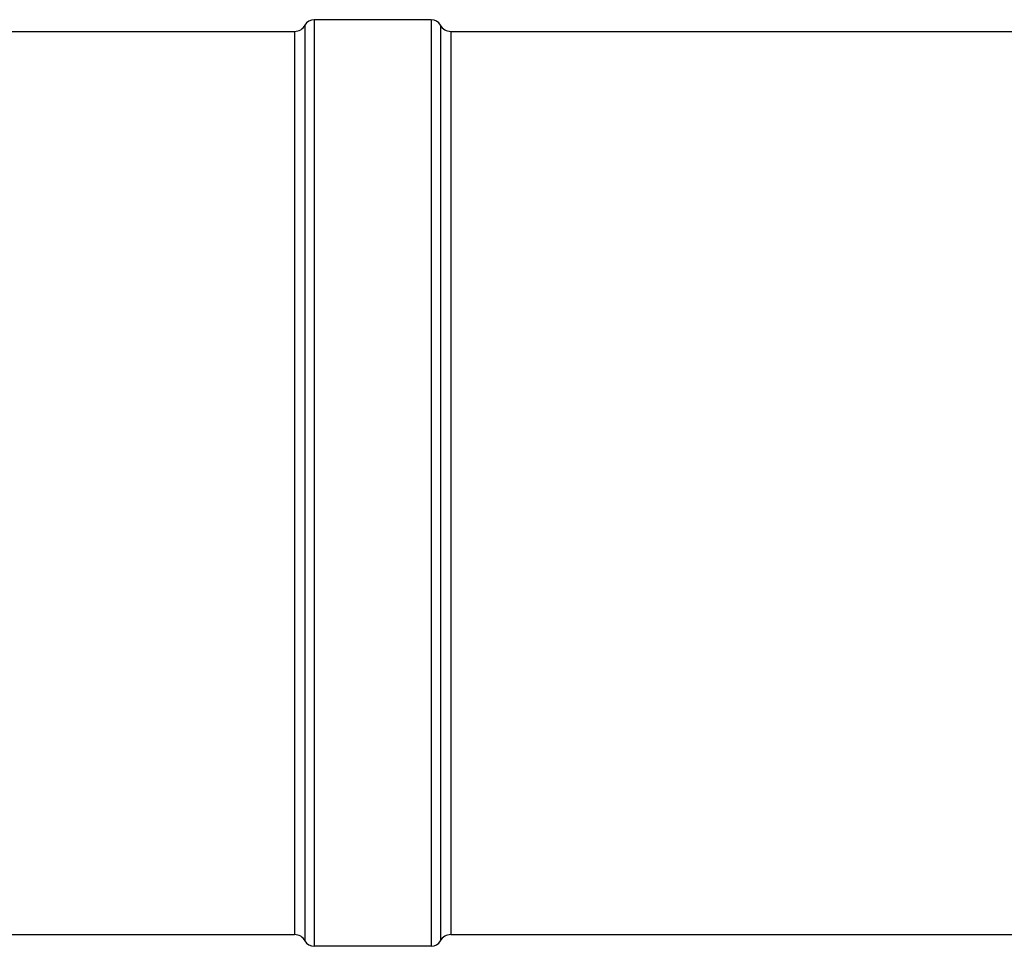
# Model space of a CAD drawing. Header units: millimetres. Extents: x 0 to 420, y 0 to 297.
# Tile 27 of 42: x 169 to 202, y 222 to 253. Entities that reach past the tile are written whole.
import ezdxf

# ---------------------------------------------------------------- set-up
doc = ezdxf.new("R2010")
doc.units = ezdxf.units.MM
doc.header["$LTSCALE"] = 23.1
doc.layers.get('0').update_dxf_attribs({"linetype": 'CONTINUOUS'})
doc.layers.add('AXES_REF', color=7, linetype='CONTINUOUS')

msp = doc.modelspace()

# ---------------------------------------------------------------- linework, layer by layer
at = {"color": 7, "linetype": 'Continuous'}
msp.add_line((183.39, 252.477), (231.139, 252.477), dxfattribs=at)
at = {"layer": 'AXES_REF', "color": 7, "linetype": 'Continuous'}
for p, q in [((182.74, 252.867), (178.84, 252.867)), ((152.255, 252.477), (178.19, 252.477)), ((144.39, 222.395), (178.19, 222.395)), ((183.39, 222.395), (241.344, 222.395)), ((182.74, 222.005), (178.84, 222.005))]:
    msp.add_line(p, q, dxfattribs=at)
at = {"layer": 'AXES_REF', "color": 9, "linetype": 'Continuous'}
for p, q in [((178.84, 252.867), (178.84, 222.005)), ((182.74, 252.867), (182.74, 222.005)), ((178.534, 252.683), (178.534, 222.188)), ((183.046, 252.683), (183.046, 222.188)), ((178.19, 252.477), (178.19, 222.395)), ((183.39, 252.477), (183.39, 222.395))]:
    msp.add_line(p, q, dxfattribs=at)
at = {"layer": 'AXES_REF', "color": 7, "linetype": 'Continuous'}
for centre, radius, start, end in [((178.84, 252.52), 0.347, 90, 151.9275), ((182.74, 252.52), 0.347, 28.0725, 90), ((178.19, 252.867), 0.39, 270, 331.9275), ((183.39, 252.867), 0.39, 208.0725, 270), ((178.19, 222.005), 0.39, 28.0725, 90), ((183.39, 222.005), 0.39, 90, 151.9275), ((178.84, 222.351), 0.347, 208.0725, 270), ((182.74, 222.351), 0.347, 270, 331.9275)]:
    msp.add_arc(centre, radius, start, end, dxfattribs=at)

doc.saveas('drawing.dxf')
